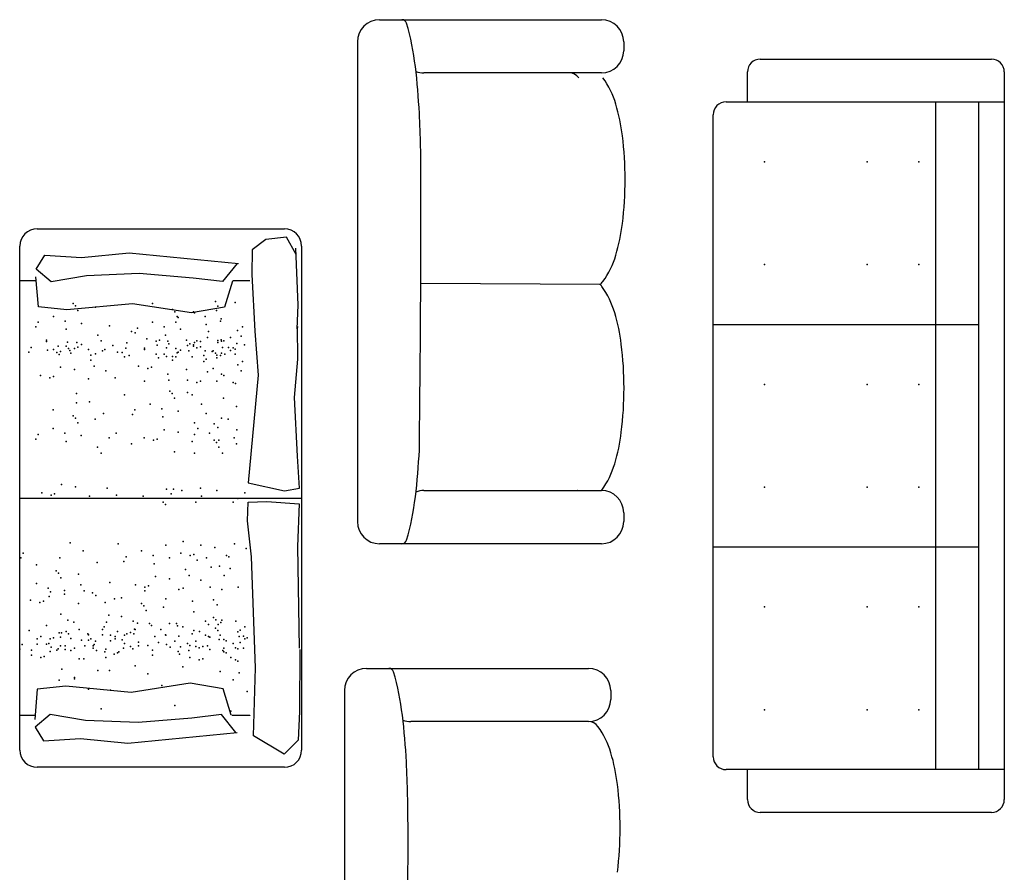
# Model space of a CAD drawing. Header units: inches. Extents: x 100794 to 106273, y 288 to 2276.
# Tile 8 of 149: x 101189 to 101342, y 791 to 923. Entities that reach past the tile are written whole.
import ezdxf

# ---------------------------------------------------------------- set-up
doc = ezdxf.new("R2010")
doc.units = ezdxf.units.IN
doc.header["$MEASUREMENT"] = 0
doc.layers.get('0').update_dxf_attribs({"linetype": 'CONTINUOUS'})

msp = doc.modelspace()

# ---------------------------------------------------------------- linework, layer by layer
at = {"color": 7}
for p, q in [((101245.36731, 923.16106), (101279.83669, 923.16106)), ((101241.92038, 919.71412), (101241.92038, 845.19305)), ((101283.28363, 919.71412), (101283.28363, 918.33535)), ((101304.49663, 917.04102), (101340.40223, 917.04102)), ((101279.83669, 914.88841), (101252.26119, 914.88841)), ((101302.50187, 910.39183), (101302.50187, 915.04626)), ((101342.39698, 915.04626), (101342.39698, 802.01012)), ((101299.17728, 910.39183), (101342.39698, 910.39183)), ((101331.75829, 806.66455), (101331.75829, 910.39183)), ((101338.40747, 910.39183), (101338.40747, 806.66455)), ((101297.18253, 808.6593), (101297.18253, 908.39708)), ((101192.18852, 890.66485), (101230.58609, 890.66485)), ((101189.50757, 809.70012), (101189.50757, 887.9839)), ((101233.26705, 887.9839), (101233.26705, 809.70012)), ((101189.50757, 882.622), (101192.01394, 882.622)), ((101222.58116, 882.622), (101225.22419, 882.622)), ((101279.59968, 882.04261), (101251.76578, 882.17306)), ((101297.18253, 875.81607), (101338.40747, 875.81607)), ((101189.50757, 848.84201), (101233.26705, 848.84201)), ((101252.26119, 850.01876), (101279.83669, 850.01876)), ((101283.28363, 846.57183), (101283.28363, 845.19305)), ((101279.83669, 841.74611), (101245.36731, 841.74611)), ((101338.40747, 841.24031), (101297.18253, 841.24031)), ((101243.34941, 822.38711), (101277.81879, 822.38711)), ((101239.90248, 818.94017), (101239.90248, 712.70728)), ((101281.26573, 818.94017), (101281.26573, 817.5614)), ((101225.22419, 815.11921), (101225.22419, 815.06202)), ((101191.82761, 815.06202), (101189.50757, 815.06202)), ((101225.22419, 815.06202), (101222.40201, 815.06202)), ((101277.81879, 814.11446), (101250.24329, 814.11446)), ((101230.58609, 807.01917), (101192.18852, 807.01917)), ((101342.39698, 806.66455), (101299.17728, 806.66455)), ((101302.50187, 802.01012), (101302.50187, 806.66455)), ((101340.40223, 800.01536), (101304.49663, 800.01536))]:
    msp.add_line(p, q, dxfattribs=at)
at = {"color": 7, "flags": 128}
for points in [[(101232.40137, 886.66195), (101230.93571, 889.36596), (101227.72794, 889.03731), (101225.5733, 887.40413), (101225.52694, 883.56417), (101226.00762, 874.75085), (101226.5312, 867.94838), (101224.97294, 851.20665), (101230.57912, 849.97737), (101232.95262, 850.40114), (101232.6131, 855.37707), (101232.17018, 864.47314), (101232.67264, 870.43393), (101232.64576, 875.48693), (101232.54998, 875.1489), (101232.71057, 878.81762), (101232.34727, 887.65363)], [(101222.32025, 815.1258), (101221.10265, 819.19338), (101215.96872, 820.07223), (101206.79735, 818.65128), (101196.6256, 819.61578), (101192.18867, 819.15558), (101191.8034, 814.47399)], [(101223.06453, 812.42547), (101220.79976, 815.21474), (101216.22791, 814.66543), (101207.86635, 813.97865), (101199.68592, 814.29672), (101194.18762, 815.2376), (101191.86281, 813.2743), (101193.19473, 811.12937), (101198.89751, 811.47593), (101206.27599, 810.75114), (101223.25062, 812.42547)]]:
    msp.add_lwpolyline(points, dxfattribs=at)
at = {"color": 7, "extrusion": (0, 0, -1), "flags": 128}
for points in [[(-101223.25062, 885.26441), (-101220.98585, 882.47514), (-101216.414, 883.02445), (-101208.05244, 883.71124), (-101199.872, 883.39316), (-101194.37371, 882.45228), (-101192.04889, 884.41558), (-101193.38082, 886.56052), (-101199.08359, 886.21395), (-101206.46208, 886.93875), (-101223.43671, 885.26441)], [(-101222.50633, 882.56409), (-101221.28873, 878.4965), (-101216.15481, 877.61765), (-101206.98343, 879.0386), (-101196.81169, 878.07411), (-101192.37476, 878.5343), (-101191.98949, 883.2159)], [(-101232.96265, 825.34285), (-101232.91951, 815.66638), (-101232.75115, 811.26116), (-101230.55958, 809.07319), (-101225.77335, 811.9335), (-101226.08336, 822.44916), (-101225.49102, 839.69775), (-101224.86002, 845.29489), (-101224.94477, 848.2115), (-101227.85728, 848.31103), (-101232.8829, 847.9435), (-101232.61639, 841.32207), (-101232.90432, 825.52893)]]:
    msp.add_lwpolyline(points, dxfattribs=at)
at = {"color": 7}
for centre, radius, start, end in [((101245.36731, 919.71412), 3.44694, 90, 180), ((101248.81425, 922.38686), 0.7742, 16.2142708, 90), ((101209.19214, 910.86487), 42.03759, 6.8683049, 16.2142708), ((101279.83669, 919.71412), 3.44694, 0, 90), ((101279.83669, 918.33535), 3.44694, 270, 0), ((101304.49663, 915.04626), 1.99476, 90, 180), ((101340.40223, 915.04626), 1.99476, 0, 90), ((101147.25221, 903.40408), 104.42524, 2.8562825, 6.8683049), ((101252.26119, 918.33535), 3.44694, 248.8607049, 270), ((101274.83938, 913.07195), 1.81646, 35.6949622, 90), ((101268.9213, 906.13151), 13.71158, 16.5723429, 35.6949622), ((101253.191, 901.45037), 30.12364, 7.0271023, 16.5723429), ((101299.17728, 908.39708), 1.99476, 90, 180), ((101045.81544, 898.34311), 205.98819, 0, 2.8562825), ((101227.983, 898.34311), 55.52242, 0, 7.0271023), ((97798.43102, 898.34004), 3453.3726, 359.30247734, 0.00005094), ((101226.88379, 898.34305), 56.62162, 353.0415261, 0.0000636), ((101192.18852, 887.9839), 2.68095, 90, 180), ((101230.58609, 887.9839), 2.68095, 0, 90), ((101253.191, 895.16863), 30.12364, 343.4276571, 352.9728977), ((101268.9213, 890.48749), 13.71158, 324.3050378, 343.4276571), ((101278.58174, 883.54705), 1.81646, 304.0831538, 324.3050378), ((101278.4091, 880.67074), 1.81646, 35.6949622, 49.0467597), ((101268.74865, 873.7303), 13.71158, 16.5723429, 35.6949622), ((101253.01835, 869.04915), 30.12364, 7.0271023, 16.5723429), ((101227.81035, 865.9419), 55.52242, 0, 7.0271023), ((101226.71114, 865.94183), 56.62162, 353.0415261, 0.0000636), ((101253.01835, 862.76742), 30.12364, 343.4276571, 352.9728977), ((101147.25221, 861.50309), 104.42524, 353.1316951, 357.1437175), ((101268.74865, 858.08628), 13.71158, 324.3050378, 343.4276571), ((101209.19214, 854.0423), 42.03759, 343.7857292, 353.1316951), ((101252.26119, 846.57183), 3.44694, 90, 111.1392951), ((101274.66673, 851.14583), 1.81646, 321.6490344, 324.3050378), ((101279.83669, 846.57183), 3.44694, 0, 90), ((101245.36731, 845.19305), 3.44694, 180, 270), ((101279.83669, 845.19305), 3.44694, 270, 0), ((101248.81425, 842.52031), 0.7742, 270, 343.7857292), ((101243.34941, 818.94017), 3.44694, 90, 180), ((101246.79635, 821.61291), 0.7742, 16.2142708, 90), ((101207.17424, 810.09092), 42.03759, 6.8683049, 16.2142708), ((101277.81879, 818.94017), 3.44694, 0, 90), ((101277.81879, 817.5614), 3.44694, 270, 0), ((101145.23431, 802.63013), 104.42524, 2.8562825, 6.8683049), ((101250.24329, 817.5614), 3.44694, 248.8607049, 270), ((101277.8113, 812.298), 1.81646, 35.6949622, 90), ((101268.15086, 805.35756), 13.71158, 16.5723429, 35.6949622), ((101192.18852, 809.70012), 2.68095, 180, 270), ((101230.58609, 809.70012), 2.68095, 270, 0), ((101252.42055, 800.67642), 30.12364, 7.0271023, 16.5723429), ((101043.79753, 797.56916), 205.98819, 0, 2.8562825), ((101299.17728, 808.6593), 1.99476, 180, 270), ((101227.21255, 797.56916), 55.52242, 0, 7.0271023), ((101304.49663, 802.01012), 1.99476, 180, 270), ((101340.40223, 802.01012), 1.99476, 270, 0), ((90622.61113, 797.56354), 10627.17459, 359.602378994, 0.000030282), ((101226.11335, 797.5691), 56.62162, 353.0415261, 0.0000636)]:
    msp.add_arc(centre, radius, start, end, dxfattribs=at)
for p in [(101305.16155, 901.08297), (101321.11959, 901.08297), (101329.09861, 901.08297), (101305.16155, 885.12493), (101321.11959, 885.12493), (101329.09861, 885.12493), (101305.16155, 866.50721), (101321.11959, 866.50721), (101329.09861, 866.50721), (101305.16155, 850.54917), (101321.11959, 850.54917), (101329.09861, 850.54917), (101305.16155, 831.93145), (101321.11959, 831.93145), (101329.09861, 831.93145), (101305.16155, 815.97341), (101321.11959, 815.97341), (101329.09861, 815.97341)]:
    msp.add_point(p, dxfattribs=at)
at = {"color": 7, "linetype": 'Continuous'}
for p in [(101219.88672, 879.40734), (101197.79526, 879.04924), (101198.1575, 878.687), (101198.51977, 877.96265), (101201.23585, 878.50536), (101210.10858, 879.04699), (101213.18705, 878.14104), (101213.54929, 877.7788), (101216.44651, 877.7783), (101220.06733, 878.008), (101220.24899, 878.68299), (101222.96508, 879.2257), (101194.71729, 877.05796), (101196.52821, 876.3333), (101213.91156, 877.05445), (101214.09268, 876.8733), (101216.62765, 877.59716), (101218.25744, 877.05364), (101220.64089, 876.32805), (101220.7926, 876.69101), (101192.00143, 875.42872), (101192.36345, 876.15296), (101196.70953, 875.06572), (101199.06337, 875.97067), (101203.40931, 875.60772), (101207.75525, 875.24476), (101210.10908, 876.14976), (101211.92001, 875.4251), (101213.73065, 876.14906), (101214.45517, 875.06247), (101218.43875, 875.78606), (101223.32803, 874.87976), (101224.08152, 875.42206), (101193.63252, 873.36614), (101201.59881, 874.15942), (101202.14217, 873.25395), (101206.84994, 874.70173), (101207.39322, 874.52052), (101209.20467, 873.57962), (101210.65335, 873.2172), (101211.19656, 873.39813), (101212.10132, 874.15752), (101212.46411, 873.21685), (101215.36186, 873.36217), (101216.9906, 873.25122), (101218.62018, 873.79418), (101218.8011, 874.69952), (101220.25145, 873.3261), (101220.7932, 873.43161), (101220.79373, 873.21531), (101221.18469, 873.24965), (101222.24174, 873.79353), (101223.87139, 873.97429), (101191.27919, 872.24487), (101193.63302, 873.14987), (101193.81288, 871.80686), (101194.71678, 871.91233), (101195.44395, 872.42521), (101196.71099, 872.4602), (101196.89096, 873.07384), (101197.07323, 872.09796), (101197.25384, 871.77099), (101197.97911, 872.06258), (101198.33811, 872.99814), (101198.52128, 872.31401), (101199.06397, 872.71128), (101200.15159, 871.91632), (101202.32504, 871.69962), (101202.68665, 871.91586), (101203.95311, 872.52931), (101205.94551, 872.13156), (101206.12743, 872.96649), (101208.84279, 872.13104), (101208.84329, 871.91477), (101210.83553, 872.60348), (101212.28275, 872.16564), (101212.64577, 872.81946), (101213.7299, 872.08994), (101214.45577, 871.80308), (101215.5421, 872.5272), (101215.72481, 871.69719), (101215.90517, 872.81886), (101216.44601, 872.63267), (101216.44847, 872.63768), (101216.44897, 872.42141), (101216.62897, 873.03502), (101216.99078, 872.16478), (101217.53396, 872.34575), (101217.53399, 872.34572), (101217.53531, 873.14548), (101218.25989, 871.69675), (101219.52448, 871.72672), (101219.52694, 871.73174), (101220.2505, 873.03435), (101220.97595, 872.23949), (101221.91064, 872.23846), (101222.2426, 871.76645), (101222.63352, 872.16289), (101222.9664, 871.9826), (101223.17709, 872.85189), (101224.41587, 872.63619), (101190.91716, 871.52063), (101195.26156, 871.44444), (101195.62526, 871.15763), (101195.80477, 871.62538), (101197.43551, 871.37361), (101200.51337, 871.04611), (101200.51454, 870.25133), (101201.23717, 871.26227), (101204.67907, 871.51813), (101205.40194, 871.44256), (101205.76568, 870.79363), (101206.48946, 871.00977), (101210.65421, 871.19011), (101211.01696, 870.6116), (101211.92126, 871.2251), (101212.2835, 870.86286), (101213.18937, 870.82748), (101213.18998, 870.24904), (101213.73311, 870.79217), (101213.91307, 871.40581), (101214.09514, 871.51641), (101216.26817, 870.79171), (101218.07844, 871.00766), (101218.44121, 870.42917), (101219.34491, 871.62111), (101219.88918, 871.3695), (101220.06979, 871.04253), (101220.07086, 870.60993), (101220.64334, 870.97116), (101220.79505, 871.33412), (101221.3373, 871.22336), (101222.96754, 871.18786), (101195.80669, 869.16575), (101197.97971, 868.80318), (101201.0579, 869.34585), (101202.86885, 868.62122), (101207.93888, 869.34462), (101209.38756, 868.98221), (101209.93077, 869.16314), (101215.36317, 868.80003), (101218.07911, 870.06707), (101219.52794, 868.98032), (101223.33049, 869.52287), (101223.87385, 868.61739), (101224.08398, 870.06517), (101192.72861, 867.89877), (101194.17729, 867.53635), (101194.7205, 867.71729), (101200.15291, 867.35417), (101204.31768, 867.53446), (101212.46606, 868.07623), (101212.64728, 867.17082), (101215.54456, 867.17031), (101218.62264, 868.43729), (101220.79566, 868.07472), (101221.18715, 867.89276), (101208.84474, 866.99042), (101216.99324, 866.80789), (101217.53645, 866.98883), (101220.07151, 866.98837), (101222.63597, 866.806), (101222.96886, 866.62571), (101198.32117, 865.08034), (101205.7454, 864.89788), (101212.80736, 865.43985), (101213.1696, 865.07761), (101213.53188, 864.35326), (101215.52353, 865.25829), (101216.24796, 864.89597), (101221.13711, 864.35188), (101194.70012, 862.54592), (101198.32145, 863.63172), (101200.31326, 863.81243), (101207.37556, 862.54357), (101209.7294, 863.44857), (101211.54032, 862.72391), (101217.6968, 863.44709), (101223.12921, 863.08397), (101197.77859, 861.63997), (101198.14083, 861.27773), (101201.21919, 861.09609), (101202.48654, 862.00123), (101207.01353, 861.81933), (101211.72164, 861.45633), (101214.07548, 862.36128), (101218.42142, 861.99833), (101220.80484, 861.27277), (101221.86205, 861.09234), (101194.70062, 859.64869), (101198.50311, 860.55338), (101211.90306, 859.46445), (101216.61092, 860.55003), (101217.15427, 859.64456), (101219.68922, 860.3684), (101220.23257, 859.82506), (101223.17954, 859.45215), (101191.98476, 858.01945), (101192.34679, 858.74369), (101196.51155, 858.92403), (101199.04671, 858.5614), (101203.39265, 858.19845), (101204.47896, 858.92255), (101208.82498, 858.19747), (101210.81688, 858.01599), (101214.07608, 859.10189), (101216.61124, 858.73926), (101218.96522, 858.91992), (101222.79725, 858.19409), (101196.69286, 857.65645), (101201.58215, 856.75015), (101206.83328, 857.29246), (101210.27367, 857.83505), (101216.24928, 857.65288), (101219.68971, 857.83331), (101220.05195, 857.47107), (101220.41405, 857.83317), (101220.41423, 856.74672), (101223.13031, 857.28943), (101202.1255, 855.84468), (101213.53339, 856.02367), (101216.61175, 855.84203), (101220.95762, 855.84122), (101195.99014, 850.9473), (101198.16316, 850.58473), (101203.0523, 850.40277), (101217.53852, 850.4001), (101192.91206, 849.68032), (101194.36074, 849.3179), (101194.90395, 849.49884), (101200.33636, 849.13573), (101204.50112, 849.31601), (101208.66593, 849.13419), (101212.28725, 850.22), (101213.01173, 849.49552), (101213.37376, 850.21976), (101214.64133, 850.03849), (101217.71983, 849.13252), (101220.07368, 850.03747), (101223.3626, 848.76852), (101224.41962, 849.67451), (101211.7444, 848.22825), (101212.10664, 847.86601), (101216.81461, 848.22729), (101222.60912, 848.22622), (101197.32573, 841.90476), (101204.74996, 841.7223), (101212.17418, 841.5399), (101214.89026, 842.08261), (101217.60653, 841.53888), (101219.77955, 841.17631), (101222.85774, 841.71899), (101189.65448, 839.54053), (101190.0165, 840.26477), (101195.69642, 839.55104), (101199.31782, 840.63686), (101206.01786, 839.73021), (101208.3717, 840.63521), (101210.18262, 839.91055), (101212.71778, 839.54792), (101214.52845, 840.2719), (101215.97713, 839.90948), (101216.52034, 840.09042), (101218.51229, 839.54685), (101221.61986, 839.90759), (101221.95274, 839.7273), (101224.66868, 840.99435), (101192.0751, 838.46523), (101201.4911, 838.82565), (101205.65584, 839.00597), (101210.36394, 838.64297), (101217.06372, 839.18497), (101219.23685, 838.0981), (101220.50435, 838.27898), (101195.15357, 837.55929), (101195.51581, 837.19705), (101198.59417, 837.01541), (101210.54537, 836.65109), (101215.25322, 837.73667), (101215.79658, 836.8312), (101221.22895, 836.83019), (101222.16343, 837.91564), (101192.0756, 835.56801), (101195.87809, 836.4727), (101198.95713, 835.35042), (101203.48352, 835.74697), (101207.46729, 835.38411), (101208.91597, 835.02169), (101209.45918, 835.20263), (101212.71838, 836.28853), (101217.60752, 836.10656), (101219.05635, 835.01981), (101223.40222, 835.01899), (101193.88653, 834.84335), (101194.06784, 833.57577), (101194.24927, 834.26484), (101196.42169, 834.48072), (101196.42229, 833.90227), (101199.50048, 834.44495), (101200.76763, 834.11776), (101201.31143, 833.72031), (101208.91655, 834.44323), (101214.16778, 834.62336), (101214.89158, 834.83952), (101220.89699, 834.62126), (101191.17119, 832.99786), (101192.61987, 832.63544), (101193.16308, 832.81638), (101198.59549, 832.45327), (101202.76026, 832.63356), (101204.20826, 833.21177), (101205.29523, 833.35742), (101208.3737, 832.45148), (101208.73594, 832.08924), (101211.8143, 831.9076), (101212.17569, 833.21031), (101216.34106, 832.81216), (101219.59992, 833.02786), (101220.1438, 832.26821), (101195.87959, 830.82406), (101203.30382, 830.64161), (101205.29573, 830.4602), (101209.09821, 831.36489), (101216.52247, 831.1824), (101193.64013, 829.03729), (101196.96672, 829.88324), (101197.87169, 829.55616), (101202.57987, 828.83096), (101202.9419, 829.5552), (101207.10665, 829.73554), (101207.76413, 829.39689), (101209.64181, 829.37291), (101209.93715, 829.03432), (101212.72061, 829.33714), (101213.80712, 829.33689), (101213.98775, 829.00995), (101214.82629, 828.85236), (101218.33348, 829.73347), (101218.80995, 829.21375), (101219.60095, 830.27646), (101219.96319, 829.91422), (101220.32546, 829.18987), (101220.71735, 829.51589), (101220.86906, 829.87884), (101223.04154, 829.73258), (101224.45272, 828.84975), (101190.92477, 828.26416), (101192.73622, 827.32325), (101195.63287, 827.90116), (101195.99503, 827.90112), (101196.7186, 828.13135), (101197.08084, 827.76911), (101198.71112, 828.44383), (101200.04497, 827.74495), (101200.1592, 827.58747), (101202.33212, 827.58708), (101202.33265, 828.44316), (101203.60037, 827.53756), (101204.32521, 827.32114), (101204.68605, 828.12991), (101205.77329, 827.53717), (101206.13473, 827.76749), (101206.67794, 827.94843), (101207.22119, 827.76726), (101207.28797, 828.46796), (101207.40285, 828.44225), (101210.48189, 827.31997), (101211.38655, 828.44153), (101212.11035, 827.58531), (101212.17725, 827.56166), (101214.16914, 827.38018), (101216.27512, 827.7656), (101216.52298, 828.28518), (101217.42839, 828.10396), (101218.3339, 827.56052), (101218.81146, 827.31844), (101219.89719, 828.62101), (101220.25943, 828.25877), (101220.6217, 827.53442), (101220.6217, 827.53442), (101223.33779, 828.07713), (101223.54829, 827.35197), (101223.69923, 828.30745), (101224.24259, 827.40198), (101189.83872, 826.09142), (101192.19205, 826.14032), (101192.19255, 826.99643), (101193.64063, 826.14007), (101194.00348, 826.27177), (101194.1849, 826.96083), (101194.72811, 827.14177), (101195.81337, 827.22612), (101195.8143, 825.90928), (101196.53863, 825.90914), (101197.44311, 827.04476), (101199.07407, 826.77884), (101199.61743, 825.87336), (101200.16052, 826.77866), (101200.52215, 826.99486), (101200.88451, 825.90832), (101201.06551, 826.08939), (101201.24653, 826.63256), (101203.59986, 826.68145), (101204.32528, 826.95895), (101205.41129, 826.8129), (101205.77404, 826.23439), (101206.67834, 825.77551), (101207.94645, 826.45027), (101207.94705, 825.87182), (101209.39445, 825.95611), (101211.02525, 826.4145), (101212.29239, 826.08731), (101213.55983, 826.63033), (101215.55224, 826.2326), (101215.9133, 825.95489), (101216.81868, 825.77365), (101216.81872, 825.77362), (101216.81922, 826.62973), (101217.90519, 825.77341), (101218.63014, 825.90507), (101218.99138, 827.22187), (101220.44004, 826.85943), (101221.1644, 826.8593), (101221.55589, 826.67734), (101222.6138, 826.26652), (101223.70074, 826.41214), (101224.45423, 826.95445), (101224.78707, 827.13627), (101189.47669, 825.36719), (101191.2868, 825.23507), (101191.28814, 824.42628), (101193.28003, 824.2448), (101194.18479, 825.00419), (101194.36622, 825.69326), (101195.27052, 825.23437), (101195.45156, 825.41541), (101196.53924, 825.33069), (101197.44462, 825.14945), (101197.98732, 825.54672), (101200.88457, 825.54618), (101201.42838, 825.14873), (101202.69596, 824.96741), (101202.87646, 825.36475), (101204.14464, 824.60499), (101204.68785, 824.78593), (101204.86885, 824.967), (101205.59261, 825.54532), (101207.04058, 825.41327), (101210.11893, 825.23163), (101210.12025, 824.42282), (101212.83619, 825.68986), (101214.10336, 825.00049), (101214.28502, 824.60311), (101214.46539, 825.72473), (101215.73302, 825.18132), (101217.36198, 825.59247), (101218.99289, 825.32656), (101221.01359, 825.17948), (101221.1653, 825.54244), (101221.16591, 824.96399), (101221.5574, 824.78203), (101223.00472, 825.59058), (101223.3376, 825.41029), (101224.2441, 825.50667), (101192.73682, 824.06386), (101198.71244, 823.88168), (101199.43672, 823.88155), (101202.8772, 824.06197), (101207.40436, 822.79361), (101215.91481, 824.05958), (101217.36349, 823.69716), (101217.9067, 823.8781), (101222.28184, 824.05758), (101223.00623, 823.69528), (101223.33911, 823.51499), (101195.99654, 822.25248), (101201.60999, 822.07035), (101203.42077, 822.07002), (101209.39645, 821.52571), (101214.82859, 822.61115), (101220.62321, 821.88578), (101223.54979, 821.70333), (101195.63276, 820.58261), (101197.98672, 820.76326), (101197.98864, 820.98457), (101211.56973, 819.7145), (101222.61531, 820.61788), (101200.16191, 819.17337), (101203.60241, 818.99166), (101224.78858, 818.80667), (101213.56215, 816.63582), (101202.15433, 816.09469), (101222.28335, 815.72799)]:
    msp.add_point(p, dxfattribs=at)

doc.saveas('drawing.dxf')
